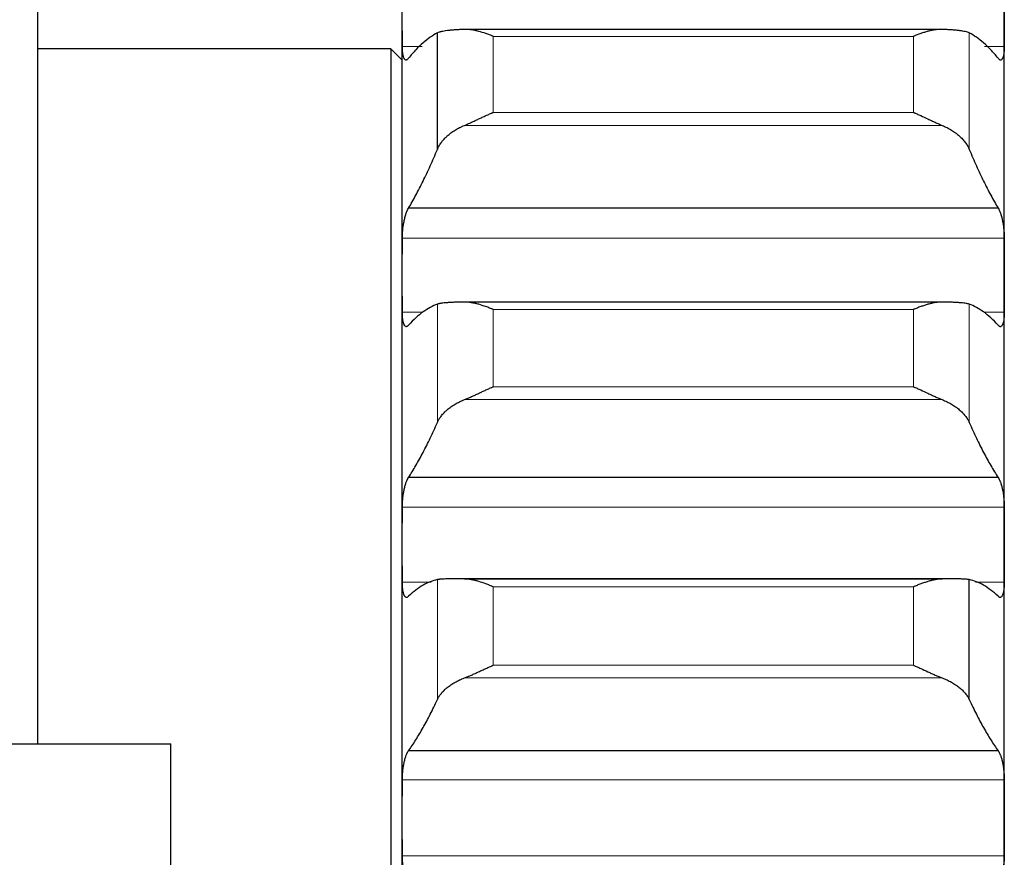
# Model space of a CAD drawing. Header units: inches. Extents: x 0 to 17820, y -10 to 12600.
# Tile 132 of 256: x 6420 to 6505, y 8906 to 8978. Entities that reach past the tile are written whole.
import ezdxf

# ---------------------------------------------------------------- set-up
doc = ezdxf.new("R2010")
doc.units = ezdxf.units.IN
doc.layers.add('1', color=7, linetype='Continuous', true_color=0xffffff)
doc.layers.add('254', color=7, linetype='Continuous', true_color=0xffffff)
doc.styles.add('latin_extended', font='simplex.shx')
doc.dimstyles.get("Standard").update_dxf_attribs({"dimtxt": 0.18, "dimasz": 0.18, "dimexe": 0.18, "dimexo": 0.0625, "dimgap": 0.09, "dimtad": 0, "dimtih": 1, "dimtoh": 1, "dimdec": 4, "dimzin": 0, "dimdsep": 46, "dimtxsty": 'Standard', "dimcen": 0.09, "dimadec": 0, "dimazin": 0, "dimtfac": 1, "dimtdec": 4, "dimtofl": 0, "dimtmove": 0, "dimatfit": 3, "dimfxl": 1, "dimtolj": 1, "dimtzin": 0, "dimarcsym": 0})

# ---------------------------------------------------------------- blocks, each defined once
blk = doc.blocks.new('_U1')
at = {"layer": '254', "color": 3, "linetype": 'Continuous', "lineweight": 13, "transparency": 16777216}
for p, q in [((1291.577, 10505.926), (1291.577, 7002.901)), ((6453.143, 8695.901), (6453.143, 7002.901)), ((1396.577, 7032.901), (6348.143, 7032.901))]:
    blk.add_line(p, q, dxfattribs=at)
at = {"layer": '254', "color": 3, "transparency": 16777216}
for points in [[(1396.577, 7050.401), (1396.577, 7015.401), (1291.577, 7032.901)], [(6348.143, 7015.401), (6348.143, 7050.401), (6453.143, 7032.901)]]:
    blk.add_solid(points, dxfattribs=at)
at = {"layer": 'Defpoints', "color": 0, "transparency": 16777216}
for p in [(1291.577, 10535.926), (6453.143, 8725.901), (6453.143, 7032.901)]:
    blk.add_point(p, dxfattribs=at)
at = {"layer": '254', "color": 2, "lineweight": 13, "transparency": 16777216, "insert": (3697.36, 7190.401), "char_height": 105, "attachment_point": 1, "style": 'latin_extended'}
blk.add_mtext('\\A1;5162', dxfattribs=at)

msp = doc.modelspace()

# ---------------------------------------------------------------- linework, layer by layer
at = {"layer": '1', "color": 2, "linetype": 'Continuous', "lineweight": 25}
for p, q in [((6421.643, 9153.401), (6421.643, 8915.901)), ((6453.143, 8956.354), (6453.143, 8979.241)), ((6505.143, 8956.354), (6505.143, 8979.241)), ((6499.775, 8977.572), (6458.512, 8977.572)), ((6456.17, 8967.213), (6456.17, 8977.261)), ((6452.143, 8975.901), (6421.644, 8975.901)), ((6453.143, 8974.901), (6452.143, 8975.901)), ((6452.143, 8975.901), (6452.143, 8810.886)), ((6504.606, 8962.138), (6453.681, 8962.138)), ((6453.143, 8933.097), (6453.143, 8956.354)), ((6505.143, 8933.097), (6505.143, 8956.354)), ((6499.775, 8954.029), (6458.512, 8954.029)), ((6504.606, 8938.884), (6453.681, 8938.884)), ((6453.143, 8909.509), (6453.143, 8933.097)), ((6505.143, 8909.509), (6505.143, 8933.097)), ((6500.689, 8930.129), (6457.575, 8930.129)), ((6499.775, 8930.121), (6458.512, 8930.121)), ((6502.117, 8919.711), (6502.117, 8930.068)), ((6183.143, 8915.901), (6433.143, 8915.901)), ((6433.143, 8888.901), (6433.143, 8915.901)), ((6504.606, 8915.289), (6453.681, 8915.289)), ((6453.143, 8885.627), (6453.143, 8909.509)), ((6505.143, 8885.627), (6505.143, 8909.509))]:
    msp.add_line(p, q, dxfattribs=at)
at = {"layer": '1', "color": 110, "linetype": 'Continuous', "lineweight": 13}
for p, q in [((6497.288, 8976.967), (6460.999, 8976.967)), ((6460.999, 8970.405), (6460.999, 8976.967)), ((6497.288, 8970.405), (6497.288, 8976.967)), ((6502.117, 8967.213), (6502.117, 8977.261)), ((6454.845, 8976.103), (6453.146, 8976.103)), ((6505.141, 8976.103), (6503.442, 8976.103)), ((6497.288, 8970.405), (6460.999, 8970.405)), ((6499.775, 8969.281), (6458.512, 8969.281)), ((6505.141, 8959.545), (6453.146, 8959.545)), ((6456.17, 8943.636), (6456.17, 8953.847)), ((6502.117, 8943.636), (6502.117, 8953.847)), ((6454.92, 8953.162), (6453.146, 8953.162)), ((6497.288, 8953.386), (6460.999, 8953.386)), ((6460.999, 8946.719), (6460.999, 8953.386)), ((6497.288, 8946.719), (6497.288, 8953.386)), ((6505.141, 8953.162), (6503.37, 8953.162)), ((6497.288, 8946.719), (6460.999, 8946.719)), ((6499.775, 8945.606), (6458.512, 8945.606)), ((6505.141, 8936.337), (6453.146, 8936.337)), ((6455.629, 8929.858), (6453.146, 8929.858)), ((6456.17, 8919.711), (6456.17, 8930.068)), ((6505.141, 8929.858), (6502.656, 8929.858)), ((6497.288, 8929.442), (6460.999, 8929.442)), ((6460.999, 8922.679), (6460.999, 8929.442)), ((6497.288, 8922.679), (6497.288, 8929.442)), ((6497.288, 8922.679), (6460.999, 8922.679)), ((6499.775, 8921.578), (6458.512, 8921.578)), ((6505.141, 8912.792), (6453.146, 8912.792)), ((6505.141, 8906.226), (6453.146, 8906.226))]:
    msp.add_line(p, q, dxfattribs=at)
at = {"layer": '1', "color": 2, "linetype": 'Continuous', "lineweight": 25}
for points in [[(6453.146, 8976.103), (6453.144, 8977.149), (6453.143, 8978.195), (6453.143, 8979.241)], [(6505.143, 8979.241), (6505.143, 8978.195), (6505.143, 8977.149), (6505.141, 8976.103)], [(6456.17, 8977.261), (6455.966, 8977.158), (6455.556, 8976.912), (6454.937, 8976.426), (6454.312, 8975.824), (6453.892, 8975.345), (6453.681, 8975.086)], [(6504.606, 8975.086), (6504.395, 8975.345), (6503.975, 8975.824), (6503.35, 8976.426), (6502.731, 8976.912), (6502.321, 8977.158), (6502.117, 8977.261)], [(6453.681, 8962.138), (6453.892, 8962.493), (6454.312, 8963.237), (6454.937, 8964.455), (6455.556, 8965.774), (6455.966, 8966.722), (6456.17, 8967.213)], [(6502.117, 8967.213), (6502.321, 8966.722), (6502.731, 8965.774), (6503.35, 8964.455), (6503.975, 8963.237), (6504.395, 8962.493), (6504.606, 8962.138)], [(6453.143, 8956.354), (6453.143, 8957.418), (6453.144, 8958.481), (6453.146, 8959.545)], [(6505.141, 8959.545), (6505.143, 8958.481), (6505.143, 8957.418), (6505.143, 8956.354)], [(6453.146, 8953.162), (6453.144, 8954.226), (6453.143, 8955.29), (6453.143, 8956.354)], [(6505.143, 8956.354), (6505.143, 8955.29), (6505.143, 8954.226), (6505.141, 8953.162)], [(6456.17, 8953.847), (6455.966, 8953.775), (6455.556, 8953.591), (6454.937, 8953.198), (6454.312, 8952.688), (6453.892, 8952.27), (6453.681, 8952.041)], [(6504.606, 8952.041), (6504.395, 8952.27), (6503.975, 8952.688), (6503.35, 8953.198), (6502.731, 8953.591), (6502.321, 8953.775), (6502.117, 8953.847)], [(6453.681, 8938.884), (6453.892, 8939.211), (6454.312, 8939.898), (6454.937, 8941.034), (6455.556, 8942.274), (6455.966, 8943.171), (6456.17, 8943.636)], [(6502.117, 8943.636), (6502.321, 8943.171), (6502.731, 8942.274), (6503.35, 8941.034), (6503.975, 8939.898), (6504.395, 8939.211), (6504.606, 8938.884)], [(6453.143, 8933.097), (6453.143, 8934.177), (6453.144, 8935.257), (6453.146, 8936.337)], [(6505.141, 8936.337), (6505.143, 8935.257), (6505.143, 8934.177), (6505.143, 8933.097)], [(6453.146, 8929.858), (6453.144, 8930.938), (6453.143, 8932.018), (6453.143, 8933.097)], [(6505.143, 8933.097), (6505.143, 8932.018), (6505.143, 8930.938), (6505.141, 8929.858)], [(6456.17, 8930.068), (6455.966, 8930.028), (6455.556, 8929.907), (6454.937, 8929.607), (6454.312, 8929.189), (6453.892, 8928.832), (6453.681, 8928.634)], [(6504.606, 8928.634), (6504.395, 8928.832), (6503.975, 8929.189), (6503.35, 8929.607), (6502.731, 8929.907), (6502.321, 8930.028), (6502.117, 8930.068)], [(6453.681, 8915.289), (6453.892, 8915.587), (6454.312, 8916.217), (6454.937, 8917.27), (6455.556, 8918.428), (6455.966, 8919.272), (6456.17, 8919.711)], [(6502.117, 8919.711), (6502.321, 8919.272), (6502.731, 8918.428), (6503.35, 8917.27), (6503.975, 8916.217), (6504.395, 8915.587), (6504.606, 8915.289)], [(6453.143, 8909.509), (6453.143, 8910.604), (6453.144, 8911.698), (6453.146, 8912.792)], [(6505.141, 8912.792), (6505.143, 8911.698), (6505.143, 8910.604), (6505.143, 8909.509)], [(6453.146, 8906.226), (6453.144, 8907.321), (6453.143, 8908.415), (6453.143, 8909.509)], [(6505.143, 8909.509), (6505.143, 8908.415), (6505.143, 8907.321), (6505.141, 8906.226)]]:
    msp.add_open_spline(points, degree=3, dxfattribs=at)
for points, knots in [([(6458.512, 8977.57), (6458.366, 8977.565), (6458.226, 8977.558), (6457.957, 8977.544), (6457.7, 8977.529), (6457.463, 8977.51), (6457.323, 8977.497), (6457.295, 8977.494), (6457.24, 8977.489), (6457.213, 8977.486), (6457.133, 8977.477), (6457.081, 8977.471), (6456.931, 8977.452), (6456.839, 8977.439), (6456.667, 8977.409), (6456.588, 8977.394), (6456.48, 8977.368), (6456.445, 8977.36), (6456.397, 8977.346), (6456.381, 8977.342), (6456.35, 8977.332), (6456.335, 8977.327), (6456.263, 8977.303), (6456.212, 8977.283), (6456.17, 8977.261)], [0, 0, 0, 0, 0.125, 0.125, 0.25, 0.375, 0.375, 0.40625, 0.40625, 0.4375, 0.4375, 0.5, 0.5, 0.625, 0.625, 0.75, 0.75, 0.8125, 0.8125, 0.84375, 0.84375, 0.875, 0.875, 1, 1, 1, 1]), ([(6460.999, 8976.967), (6460.996, 8976.968), (6460.993, 8976.97), (6460.986, 8976.972), (6460.983, 8976.974), (6460.973, 8976.978), (6460.953, 8976.986), (6460.907, 8977.005), (6460.814, 8977.042), (6460.629, 8977.114), (6460.472, 8977.172), (6460.158, 8977.282), (6459.95, 8977.348), (6459.639, 8977.431), (6459.535, 8977.456), (6459.38, 8977.488), (6459.328, 8977.499), (6459.224, 8977.517), (6459.172, 8977.526), (6459.018, 8977.548), (6458.915, 8977.559), (6458.712, 8977.572), (6458.612, 8977.574), (6458.512, 8977.57)], [0, 0, 0, 0, 0.003906, 0.003906, 0.007813, 0.007813, 0.015625, 0.03125, 0.0625, 0.125, 0.25, 0.25, 0.5, 0.5, 0.625, 0.625, 0.6875, 0.6875, 0.75, 0.75, 0.875, 0.875, 1, 1, 1, 1]), ([(6499.775, 8977.57), (6499.675, 8977.574), (6499.575, 8977.572), (6499.374, 8977.559), (6499.273, 8977.549), (6499.069, 8977.519), (6498.966, 8977.501), (6498.76, 8977.457), (6498.655, 8977.432), (6498.446, 8977.377), (6498.341, 8977.346), (6498.131, 8977.281), (6498.026, 8977.246), (6497.816, 8977.172), (6497.71, 8977.134), (6497.552, 8977.073), (6497.473, 8977.042), (6497.38, 8977.005), (6497.334, 8976.986), (6497.314, 8976.978), (6497.301, 8976.972), (6497.294, 8976.97), (6497.288, 8976.967)], [0, 0, 0, 0, 0.125, 0.125, 0.25, 0.25, 0.375, 0.375, 0.5, 0.5, 0.625, 0.625, 0.75, 0.75, 0.875, 0.875, 0.9375, 0.96875, 0.984375, 0.992187, 0.992187, 1, 1, 1, 1]), ([(6502.117, 8977.261), (6502.075, 8977.283), (6502.025, 8977.303), (6501.91, 8977.341), (6501.781, 8977.377), (6501.623, 8977.409), (6501.494, 8977.431), (6501.449, 8977.438), (6501.379, 8977.448), (6501.355, 8977.452), (6501.306, 8977.458), (6501.282, 8977.461), (6501.157, 8977.477), (6500.945, 8977.5), (6500.71, 8977.519), (6500.463, 8977.536), (6500.334, 8977.544), (6500.164, 8977.553), (6500.13, 8977.555), (6500.06, 8977.558), (6499.956, 8977.563), (6499.848, 8977.567), (6499.775, 8977.57)], [0, 0, 0, 0, 0.125, 0.125, 0.25, 0.375, 0.375, 0.4375, 0.4375, 0.46875, 0.46875, 0.5, 0.5, 0.625, 0.75, 0.75, 0.875, 0.875, 0.90625, 0.90625, 0.9375, 1, 1, 1, 1]), ([(6453.681, 8975.086), (6453.646, 8975.035), (6453.612, 8974.995), (6453.562, 8974.953), (6453.545, 8974.942), (6453.521, 8974.931), (6453.513, 8974.927), (6453.496, 8974.922), (6453.488, 8974.921), (6453.448, 8974.916), (6453.418, 8974.925), (6453.374, 8974.957), (6453.36, 8974.971), (6453.34, 8974.996), (6453.333, 8975.006), (6453.32, 8975.026), (6453.313, 8975.036), (6453.282, 8975.094), (6453.26, 8975.151), (6453.235, 8975.237), (6453.23, 8975.255), (6453.221, 8975.293), (6453.217, 8975.312), (6453.204, 8975.373), (6453.196, 8975.415), (6453.175, 8975.55), (6453.165, 8975.648), (6453.155, 8975.784), (6453.154, 8975.812), (6453.151, 8975.868), (6453.15, 8975.896), (6453.147, 8975.983), (6453.146, 8976.042), (6453.146, 8976.103)], [0, 0, 0, 0, 0.125, 0.125, 0.1875, 0.1875, 0.21875, 0.21875, 0.25, 0.25, 0.375, 0.375, 0.4375, 0.4375, 0.46875, 0.46875, 0.5, 0.5, 0.625, 0.625, 0.65625, 0.65625, 0.6875, 0.6875, 0.75, 0.75, 0.875, 0.875, 0.90625, 0.90625, 0.9375, 0.9375, 1, 1, 1, 1]), ([(6505.141, 8976.103), (6505.141, 8976.042), (6505.139, 8975.924), (6505.131, 8975.758), (6505.122, 8975.654), (6505.114, 8975.579), (6505.111, 8975.555), (6505.105, 8975.507), (6505.101, 8975.484), (6505.084, 8975.371), (6505.067, 8975.291), (6505.042, 8975.205), (6505.037, 8975.188), (6505.029, 8975.164), (6505.027, 8975.156), (6505.021, 8975.141), (6505.007, 8975.104), (6504.98, 8975.045), (6504.955, 8975.006), (6504.928, 8974.972), (6504.913, 8974.958), (6504.87, 8974.925), (6504.839, 8974.917), (6504.791, 8974.922), (6504.775, 8974.926), (6504.75, 8974.938), (6504.742, 8974.943), (6504.725, 8974.954), (6504.717, 8974.96), (6504.675, 8974.995), (6504.64, 8975.035), (6504.606, 8975.086)], [0, 0, 0, 0, 0.0625, 0.125, 0.1875, 0.1875, 0.21875, 0.21875, 0.25, 0.25, 0.375, 0.375, 0.40625, 0.40625, 0.421875, 0.421875, 0.4375, 0.5, 0.5625, 0.5625, 0.625, 0.625, 0.75, 0.75, 0.8125, 0.8125, 0.84375, 0.84375, 0.875, 0.875, 1, 1, 1, 1]), ([(6458.512, 8969.281), (6458.612, 8969.322), (6458.712, 8969.365), (6458.913, 8969.454), (6459.014, 8969.5), (6459.218, 8969.595), (6459.321, 8969.643), (6459.527, 8969.74), (6459.632, 8969.789), (6459.841, 8969.888), (6459.946, 8969.937), (6460.156, 8970.034), (6460.261, 8970.083), (6460.471, 8970.178), (6460.576, 8970.225), (6460.735, 8970.293), (6460.814, 8970.328), (6460.907, 8970.367), (6460.953, 8970.386), (6460.973, 8970.394), (6460.986, 8970.4), (6460.993, 8970.402), (6460.999, 8970.405)], [0, 0, 0, 0, 0.125, 0.125, 0.25, 0.25, 0.375, 0.375, 0.5, 0.5, 0.625, 0.625, 0.75, 0.75, 0.875, 0.875, 0.9375, 0.96875, 0.984375, 0.992188, 0.992188, 1, 1, 1, 1]), ([(6497.288, 8970.405), (6497.291, 8970.404), (6497.294, 8970.402), (6497.301, 8970.4), (6497.304, 8970.398), (6497.314, 8970.394), (6497.334, 8970.386), (6497.38, 8970.367), (6497.473, 8970.327), (6497.552, 8970.293), (6497.71, 8970.225), (6497.815, 8970.178), (6498.129, 8970.036), (6498.337, 8969.939), (6498.648, 8969.793), (6498.752, 8969.744), (6498.907, 8969.671), (6498.959, 8969.646), (6499.063, 8969.598), (6499.114, 8969.574), (6499.269, 8969.502), (6499.372, 8969.455), (6499.575, 8969.365), (6499.675, 8969.322), (6499.775, 8969.281)], [0, 0, 0, 0, 0.003906, 0.003906, 0.007812, 0.007812, 0.015625, 0.03125, 0.0625, 0.125, 0.125, 0.25, 0.25, 0.5, 0.5, 0.625, 0.625, 0.6875, 0.6875, 0.75, 0.75, 0.875, 0.875, 1, 1, 1, 1]), ([(6456.17, 8967.213), (6456.212, 8967.315), (6456.262, 8967.416), (6456.377, 8967.616), (6456.506, 8967.813), (6456.664, 8968.004), (6456.793, 8968.145), (6456.838, 8968.191), (6456.908, 8968.26), (6456.932, 8968.283), (6456.981, 8968.329), (6457.005, 8968.351), (6457.13, 8968.463), (6457.341, 8968.635), (6457.577, 8968.794), (6457.824, 8968.946), (6457.953, 8969.019), (6458.123, 8969.105), (6458.157, 8969.122), (6458.227, 8969.155), (6458.331, 8969.204), (6458.439, 8969.251), (6458.512, 8969.281)], [0, 0, 0, 0, 0.125, 0.125, 0.25, 0.375, 0.375, 0.4375, 0.4375, 0.46875, 0.46875, 0.5, 0.5, 0.625, 0.75, 0.75, 0.875, 0.875, 0.90625, 0.90625, 0.9375, 1, 1, 1, 1]), ([(6499.775, 8969.281), (6499.921, 8969.221), (6500.061, 8969.157), (6500.33, 8969.021), (6500.587, 8968.877), (6500.823, 8968.718), (6500.964, 8968.613), (6500.992, 8968.592), (6501.047, 8968.55), (6501.074, 8968.528), (6501.154, 8968.463), (6501.206, 8968.419), (6501.356, 8968.285), (6501.448, 8968.194), (6501.62, 8968.007), (6501.699, 8967.912), (6501.807, 8967.766), (6501.841, 8967.717), (6501.89, 8967.643), (6501.906, 8967.618), (6501.937, 8967.568), (6501.952, 8967.543), (6502.024, 8967.417), (6502.075, 8967.315), (6502.117, 8967.213)], [0, 0, 0, 0, 0.125, 0.125, 0.25, 0.375, 0.375, 0.40625, 0.40625, 0.4375, 0.4375, 0.5, 0.5, 0.625, 0.625, 0.75, 0.75, 0.8125, 0.8125, 0.84375, 0.84375, 0.875, 0.875, 1, 1, 1, 1]), ([(6453.146, 8959.545), (6453.146, 8959.607), (6453.148, 8959.733), (6453.156, 8959.925), (6453.165, 8960.056), (6453.173, 8960.155), (6453.176, 8960.188), (6453.182, 8960.254), (6453.185, 8960.287), (6453.203, 8960.452), (6453.22, 8960.582), (6453.244, 8960.742), (6453.25, 8960.774), (6453.258, 8960.822), (6453.26, 8960.838), (6453.266, 8960.869), (6453.28, 8960.947), (6453.306, 8961.084), (6453.332, 8961.2), (6453.359, 8961.313), (6453.373, 8961.369), (6453.417, 8961.53), (6453.448, 8961.628), (6453.495, 8961.762), (6453.512, 8961.804), (6453.536, 8961.865), (6453.545, 8961.885), (6453.562, 8961.923), (6453.57, 8961.941), (6453.612, 8962.029), (6453.646, 8962.089), (6453.681, 8962.138)], [0, 0, 0, 0, 0.0625, 0.125, 0.1875, 0.1875, 0.21875, 0.21875, 0.25, 0.25, 0.375, 0.375, 0.40625, 0.40625, 0.421875, 0.421875, 0.4375, 0.5, 0.5625, 0.5625, 0.625, 0.625, 0.75, 0.75, 0.8125, 0.8125, 0.84375, 0.84375, 0.875, 0.875, 1, 1, 1, 1]), ([(6504.606, 8962.138), (6504.64, 8962.089), (6504.675, 8962.029), (6504.725, 8961.925), (6504.741, 8961.887), (6504.766, 8961.827), (6504.774, 8961.806), (6504.791, 8961.763), (6504.799, 8961.741), (6504.839, 8961.628), (6504.869, 8961.53), (6504.913, 8961.371), (6504.927, 8961.317), (6504.947, 8961.231), (6504.954, 8961.202), (6504.967, 8961.144), (6504.973, 8961.114), (6505.005, 8960.965), (6505.027, 8960.842), (6505.052, 8960.682), (6505.057, 8960.65), (6505.066, 8960.585), (6505.07, 8960.552), (6505.083, 8960.453), (6505.091, 8960.388), (6505.112, 8960.191), (6505.122, 8960.06), (6505.131, 8959.896), (6505.133, 8959.863), (6505.136, 8959.799), (6505.137, 8959.766), (6505.14, 8959.67), (6505.141, 8959.607), (6505.141, 8959.545)], [0, 0, 0, 0, 0.125, 0.125, 0.1875, 0.1875, 0.21875, 0.21875, 0.25, 0.25, 0.375, 0.375, 0.4375, 0.4375, 0.46875, 0.46875, 0.5, 0.5, 0.625, 0.625, 0.65625, 0.65625, 0.6875, 0.6875, 0.75, 0.75, 0.875, 0.875, 0.90625, 0.90625, 0.9375, 0.9375, 1, 1, 1, 1]), ([(6458.512, 8954.028), (6458.366, 8954.026), (6458.226, 8954.024), (6457.957, 8954.018), (6457.7, 8954.011), (6457.463, 8954.002), (6457.323, 8953.995), (6457.295, 8953.994), (6457.24, 8953.991), (6457.213, 8953.989), (6457.133, 8953.985), (6457.081, 8953.981), (6456.931, 8953.971), (6456.839, 8953.963), (6456.667, 8953.945), (6456.588, 8953.935), (6456.48, 8953.919), (6456.445, 8953.913), (6456.397, 8953.905), (6456.381, 8953.902), (6456.35, 8953.895), (6456.335, 8953.892), (6456.263, 8953.876), (6456.212, 8953.862), (6456.17, 8953.847)], [0, 0, 0, 0, 0.125, 0.125, 0.25, 0.375, 0.375, 0.40625, 0.40625, 0.4375, 0.4375, 0.5, 0.5, 0.625, 0.625, 0.75, 0.75, 0.8125, 0.8125, 0.84375, 0.84375, 0.875, 0.875, 1, 1, 1, 1]), ([(6460.999, 8953.386), (6460.996, 8953.388), (6460.993, 8953.389), (6460.986, 8953.392), (6460.983, 8953.393), (6460.973, 8953.397), (6460.953, 8953.406), (6460.907, 8953.425), (6460.814, 8953.463), (6460.735, 8953.494), (6460.577, 8953.556), (6460.472, 8953.596), (6460.158, 8953.71), (6459.95, 8953.778), (6459.639, 8953.866), (6459.535, 8953.893), (6459.38, 8953.928), (6459.328, 8953.939), (6459.224, 8953.96), (6459.172, 8953.969), (6459.018, 8953.995), (6458.915, 8954.008), (6458.712, 8954.026), (6458.612, 8954.03), (6458.512, 8954.028)], [0, 0, 0, 0, 0.003906, 0.003906, 0.007812, 0.007812, 0.015625, 0.03125, 0.0625, 0.125, 0.125, 0.25, 0.25, 0.5, 0.5, 0.625, 0.625, 0.6875, 0.6875, 0.75, 0.75, 0.875, 0.875, 1, 1, 1, 1]), ([(6499.775, 8954.028), (6499.675, 8954.03), (6499.575, 8954.026), (6499.374, 8954.008), (6499.273, 8953.995), (6499.069, 8953.962), (6498.966, 8953.942), (6498.76, 8953.895), (6498.655, 8953.868), (6498.446, 8953.809), (6498.341, 8953.777), (6498.131, 8953.709), (6498.026, 8953.672), (6497.816, 8953.596), (6497.71, 8953.557), (6497.552, 8953.494), (6497.473, 8953.463), (6497.38, 8953.425), (6497.334, 8953.406), (6497.314, 8953.397), (6497.301, 8953.392), (6497.294, 8953.389), (6497.288, 8953.386)], [0, 0, 0, 0, 0.125, 0.125, 0.25, 0.25, 0.375, 0.375, 0.5, 0.5, 0.625, 0.625, 0.75, 0.75, 0.875, 0.875, 0.9375, 0.96875, 0.984375, 0.992187, 0.992187, 1, 1, 1, 1]), ([(6502.117, 8953.847), (6502.075, 8953.862), (6502.025, 8953.876), (6501.91, 8953.902), (6501.781, 8953.925), (6501.623, 8953.945), (6501.494, 8953.958), (6501.449, 8953.962), (6501.379, 8953.968), (6501.355, 8953.97), (6501.306, 8953.974), (6501.282, 8953.976), (6501.157, 8953.985), (6500.945, 8953.997), (6500.71, 8954.007), (6500.463, 8954.015), (6500.334, 8954.018), (6500.164, 8954.022), (6500.13, 8954.023), (6500.06, 8954.024), (6499.956, 8954.026), (6499.848, 8954.027), (6499.775, 8954.028)], [0, 0, 0, 0, 0.125, 0.125, 0.25, 0.375, 0.375, 0.4375, 0.4375, 0.46875, 0.46875, 0.5, 0.5, 0.625, 0.75, 0.75, 0.875, 0.875, 0.90625, 0.90625, 0.9375, 1, 1, 1, 1]), ([(6453.681, 8952.041), (6453.646, 8951.994), (6453.612, 8951.96), (6453.562, 8951.925), (6453.545, 8951.917), (6453.521, 8951.909), (6453.513, 8951.907), (6453.496, 8951.905), (6453.488, 8951.904), (6453.448, 8951.906), (6453.418, 8951.921), (6453.374, 8951.96), (6453.36, 8951.976), (6453.34, 8952.005), (6453.333, 8952.016), (6453.32, 8952.038), (6453.313, 8952.05), (6453.282, 8952.114), (6453.26, 8952.176), (6453.235, 8952.267), (6453.23, 8952.286), (6453.221, 8952.326), (6453.217, 8952.347), (6453.204, 8952.41), (6453.196, 8952.455), (6453.175, 8952.595), (6453.165, 8952.697), (6453.155, 8952.836), (6453.154, 8952.865), (6453.151, 8952.922), (6453.15, 8952.951), (6453.147, 8953.04), (6453.146, 8953.1), (6453.146, 8953.162)], [0, 0, 0, 0, 0.125, 0.125, 0.1875, 0.1875, 0.21875, 0.21875, 0.25, 0.25, 0.375, 0.375, 0.4375, 0.4375, 0.46875, 0.46875, 0.5, 0.5, 0.625, 0.625, 0.65625, 0.65625, 0.6875, 0.6875, 0.75, 0.75, 0.875, 0.875, 0.90625, 0.90625, 0.9375, 0.9375, 1, 1, 1, 1]), ([(6505.141, 8953.162), (6505.141, 8953.1), (6505.139, 8952.98), (6505.131, 8952.809), (6505.122, 8952.703), (6505.114, 8952.625), (6505.111, 8952.6), (6505.105, 8952.55), (6505.101, 8952.526), (6505.084, 8952.409), (6505.067, 8952.325), (6505.042, 8952.233), (6505.037, 8952.215), (6505.029, 8952.189), (6505.027, 8952.181), (6505.021, 8952.164), (6505.007, 8952.124), (6504.98, 8952.061), (6504.955, 8952.016), (6504.928, 8951.977), (6504.913, 8951.961), (6504.87, 8951.921), (6504.839, 8951.907), (6504.791, 8951.904), (6504.775, 8951.906), (6504.75, 8951.914), (6504.742, 8951.917), (6504.725, 8951.926), (6504.717, 8951.931), (6504.675, 8951.959), (6504.64, 8951.994), (6504.606, 8952.041)], [0, 0, 0, 0, 0.0625, 0.125, 0.1875, 0.1875, 0.21875, 0.21875, 0.25, 0.25, 0.375, 0.375, 0.40625, 0.40625, 0.421875, 0.421875, 0.4375, 0.5, 0.5625, 0.5625, 0.625, 0.625, 0.75, 0.75, 0.8125, 0.8125, 0.84375, 0.84375, 0.875, 0.875, 1, 1, 1, 1]), ([(6458.512, 8945.606), (6458.612, 8945.645), (6458.712, 8945.686), (6458.913, 8945.773), (6459.014, 8945.818), (6459.218, 8945.91), (6459.321, 8945.957), (6459.527, 8946.053), (6459.632, 8946.101), (6459.841, 8946.199), (6459.946, 8946.248), (6460.156, 8946.345), (6460.261, 8946.394), (6460.471, 8946.489), (6460.576, 8946.536), (6460.735, 8946.606), (6460.814, 8946.64), (6460.907, 8946.68), (6460.953, 8946.699), (6460.973, 8946.708), (6460.986, 8946.713), (6460.993, 8946.716), (6460.999, 8946.719)], [0, 0, 0, 0, 0.125, 0.125, 0.25, 0.25, 0.375, 0.375, 0.5, 0.5, 0.625, 0.625, 0.75, 0.75, 0.875, 0.875, 0.9375, 0.96875, 0.984375, 0.992187, 0.992187, 1, 1, 1, 1]), ([(6497.288, 8946.719), (6497.291, 8946.717), (6497.294, 8946.716), (6497.301, 8946.713), (6497.304, 8946.712), (6497.314, 8946.708), (6497.334, 8946.699), (6497.38, 8946.68), (6497.473, 8946.64), (6497.552, 8946.606), (6497.71, 8946.536), (6497.815, 8946.489), (6498.129, 8946.347), (6498.337, 8946.25), (6498.648, 8946.105), (6498.752, 8946.056), (6498.907, 8945.984), (6498.959, 8945.96), (6499.063, 8945.913), (6499.114, 8945.889), (6499.269, 8945.819), (6499.372, 8945.774), (6499.575, 8945.686), (6499.675, 8945.645), (6499.775, 8945.606)], [0, 0, 0, 0, 0.003906, 0.003906, 0.007813, 0.007813, 0.015625, 0.03125, 0.0625, 0.125, 0.125, 0.25, 0.25, 0.5, 0.5, 0.625, 0.625, 0.6875, 0.6875, 0.75, 0.75, 0.875, 0.875, 1, 1, 1, 1]), ([(6456.17, 8943.636), (6456.212, 8943.734), (6456.262, 8943.83), (6456.377, 8944.019), (6456.506, 8944.206), (6456.664, 8944.388), (6456.793, 8944.522), (6456.838, 8944.566), (6456.908, 8944.632), (6456.932, 8944.654), (6456.981, 8944.697), (6457.005, 8944.719), (6457.13, 8944.825), (6457.341, 8944.989), (6457.577, 8945.141), (6457.824, 8945.286), (6457.953, 8945.355), (6458.123, 8945.437), (6458.157, 8945.454), (6458.227, 8945.485), (6458.331, 8945.532), (6458.439, 8945.577), (6458.512, 8945.606)], [0, 0, 0, 0, 0.125, 0.125, 0.25, 0.375, 0.375, 0.4375, 0.4375, 0.46875, 0.46875, 0.5, 0.5, 0.625, 0.75, 0.75, 0.875, 0.875, 0.90625, 0.90625, 0.9375, 1, 1, 1, 1]), ([(6499.775, 8945.606), (6499.921, 8945.548), (6500.061, 8945.487), (6500.33, 8945.357), (6500.587, 8945.22), (6500.823, 8945.068), (6500.964, 8944.968), (6500.992, 8944.948), (6501.047, 8944.908), (6501.074, 8944.887), (6501.154, 8944.825), (6501.206, 8944.783), (6501.356, 8944.656), (6501.448, 8944.569), (6501.62, 8944.391), (6501.699, 8944.301), (6501.807, 8944.162), (6501.841, 8944.116), (6501.89, 8944.045), (6501.906, 8944.021), (6501.937, 8943.974), (6501.952, 8943.95), (6502.024, 8943.83), (6502.075, 8943.734), (6502.117, 8943.636)], [0, 0, 0, 0, 0.125, 0.125, 0.25, 0.375, 0.375, 0.40625, 0.40625, 0.4375, 0.4375, 0.5, 0.5, 0.625, 0.625, 0.75, 0.75, 0.8125, 0.8125, 0.84375, 0.84375, 0.875, 0.875, 1, 1, 1, 1]), ([(6453.146, 8936.337), (6453.146, 8936.4), (6453.148, 8936.527), (6453.156, 8936.721), (6453.165, 8936.853), (6453.173, 8936.952), (6453.176, 8936.985), (6453.182, 8937.052), (6453.185, 8937.085), (6453.203, 8937.249), (6453.22, 8937.378), (6453.244, 8937.537), (6453.25, 8937.568), (6453.258, 8937.616), (6453.26, 8937.631), (6453.266, 8937.662), (6453.28, 8937.74), (6453.306, 8937.874), (6453.332, 8937.988), (6453.359, 8938.099), (6453.373, 8938.152), (6453.417, 8938.309), (6453.448, 8938.404), (6453.495, 8938.532), (6453.512, 8938.573), (6453.536, 8938.63), (6453.545, 8938.649), (6453.562, 8938.685), (6453.57, 8938.702), (6453.612, 8938.785), (6453.646, 8938.84), (6453.681, 8938.884)], [0, 0, 0, 0, 0.0625, 0.125, 0.1875, 0.1875, 0.21875, 0.21875, 0.25, 0.25, 0.375, 0.375, 0.40625, 0.40625, 0.421875, 0.421875, 0.4375, 0.5, 0.5625, 0.5625, 0.625, 0.625, 0.75, 0.75, 0.8125, 0.8125, 0.84375, 0.84375, 0.875, 0.875, 1, 1, 1, 1]), ([(6504.606, 8938.884), (6504.64, 8938.84), (6504.675, 8938.785), (6504.725, 8938.686), (6504.741, 8938.651), (6504.766, 8938.594), (6504.774, 8938.574), (6504.791, 8938.533), (6504.799, 8938.512), (6504.839, 8938.404), (6504.869, 8938.309), (6504.913, 8938.155), (6504.927, 8938.102), (6504.947, 8938.018), (6504.954, 8937.99), (6504.967, 8937.932), (6504.973, 8937.903), (6505.005, 8937.757), (6505.027, 8937.635), (6505.052, 8937.477), (6505.057, 8937.445), (6505.066, 8937.381), (6505.07, 8937.348), (6505.083, 8937.25), (6505.091, 8937.185), (6505.112, 8936.988), (6505.122, 8936.857), (6505.131, 8936.692), (6505.133, 8936.659), (6505.136, 8936.594), (6505.137, 8936.561), (6505.14, 8936.464), (6505.141, 8936.4), (6505.141, 8936.337)], [0, 0, 0, 0, 0.125, 0.125, 0.1875, 0.1875, 0.21875, 0.21875, 0.25, 0.25, 0.375, 0.375, 0.4375, 0.4375, 0.46875, 0.46875, 0.5, 0.5, 0.625, 0.625, 0.65625, 0.65625, 0.6875, 0.6875, 0.75, 0.75, 0.875, 0.875, 0.90625, 0.90625, 0.9375, 0.9375, 1, 1, 1, 1]), ([(6453.681, 8928.634), (6453.646, 8928.592), (6453.612, 8928.562), (6453.562, 8928.536), (6453.545, 8928.53), (6453.521, 8928.525), (6453.513, 8928.525), (6453.496, 8928.525), (6453.488, 8928.526), (6453.448, 8928.535), (6453.418, 8928.554), (6453.374, 8928.601), (6453.36, 8928.619), (6453.34, 8928.652), (6453.333, 8928.664), (6453.32, 8928.689), (6453.313, 8928.702), (6453.282, 8928.771), (6453.26, 8928.838), (6453.235, 8928.935), (6453.23, 8928.955), (6453.221, 8928.997), (6453.217, 8929.018), (6453.204, 8929.085), (6453.196, 8929.131), (6453.175, 8929.277), (6453.165, 8929.382), (6453.155, 8929.525), (6453.154, 8929.554), (6453.151, 8929.613), (6453.15, 8929.643), (6453.147, 8929.733), (6453.146, 8929.795), (6453.146, 8929.858)], [0, 0, 0, 0, 0.125, 0.125, 0.1875, 0.1875, 0.21875, 0.21875, 0.25, 0.25, 0.375, 0.375, 0.4375, 0.4375, 0.46875, 0.46875, 0.5, 0.5, 0.625, 0.625, 0.65625, 0.65625, 0.6875, 0.6875, 0.75, 0.75, 0.875, 0.875, 0.90625, 0.90625, 0.9375, 0.9375, 1, 1, 1, 1]), ([(6458.512, 8930.121), (6458.366, 8930.123), (6458.226, 8930.124), (6457.957, 8930.127), (6457.7, 8930.128), (6457.463, 8930.129), (6457.323, 8930.128), (6457.295, 8930.128), (6457.24, 8930.128), (6457.213, 8930.128), (6457.133, 8930.127), (6457.081, 8930.126), (6456.931, 8930.124), (6456.839, 8930.121), (6456.667, 8930.115), (6456.588, 8930.112), (6456.48, 8930.105), (6456.445, 8930.102), (6456.397, 8930.098), (6456.381, 8930.096), (6456.35, 8930.093), (6456.335, 8930.092), (6456.263, 8930.084), (6456.212, 8930.076), (6456.17, 8930.068)], [0, 0, 0, 0, 0.125, 0.125, 0.25, 0.375, 0.375, 0.40625, 0.40625, 0.4375, 0.4375, 0.5, 0.5, 0.625, 0.625, 0.75, 0.75, 0.8125, 0.8125, 0.84375, 0.84375, 0.875, 0.875, 1, 1, 1, 1]), ([(6460.999, 8929.442), (6460.996, 8929.443), (6460.993, 8929.444), (6460.986, 8929.447), (6460.983, 8929.448), (6460.973, 8929.453), (6460.953, 8929.461), (6460.907, 8929.481), (6460.814, 8929.519), (6460.735, 8929.551), (6460.577, 8929.615), (6460.472, 8929.656), (6460.158, 8929.773), (6459.95, 8929.844), (6459.639, 8929.936), (6459.535, 8929.964), (6459.38, 8930.003), (6459.328, 8930.015), (6459.224, 8930.037), (6459.172, 8930.048), (6459.018, 8930.076), (6458.915, 8930.092), (6458.712, 8930.114), (6458.612, 8930.12), (6458.512, 8930.121)], [0, 0, 0, 0, 0.003906, 0.003906, 0.007812, 0.007812, 0.015625, 0.03125, 0.0625, 0.125, 0.125, 0.25, 0.25, 0.5, 0.5, 0.625, 0.625, 0.6875, 0.6875, 0.75, 0.75, 0.875, 0.875, 1, 1, 1, 1]), ([(6499.775, 8930.121), (6499.675, 8930.12), (6499.575, 8930.114), (6499.374, 8930.092), (6499.273, 8930.077), (6499.069, 8930.04), (6498.966, 8930.017), (6498.76, 8929.967), (6498.655, 8929.938), (6498.446, 8929.876), (6498.341, 8929.843), (6498.131, 8929.772), (6498.026, 8929.734), (6497.816, 8929.656), (6497.71, 8929.615), (6497.552, 8929.551), (6497.473, 8929.519), (6497.38, 8929.481), (6497.334, 8929.461), (6497.314, 8929.453), (6497.301, 8929.447), (6497.294, 8929.444), (6497.288, 8929.442)], [0, 0, 0, 0, 0.125, 0.125, 0.25, 0.25, 0.375, 0.375, 0.5, 0.5, 0.625, 0.625, 0.75, 0.75, 0.875, 0.875, 0.9375, 0.96875, 0.984375, 0.992188, 0.992188, 1, 1, 1, 1]), ([(6502.117, 8930.068), (6502.075, 8930.076), (6502.025, 8930.084), (6501.91, 8930.097), (6501.781, 8930.108), (6501.623, 8930.115), (6501.494, 8930.12), (6501.449, 8930.121), (6501.379, 8930.123), (6501.355, 8930.123), (6501.306, 8930.124), (6501.282, 8930.125), (6501.157, 8930.127), (6500.945, 8930.129), (6500.71, 8930.129), (6500.463, 8930.128), (6500.334, 8930.127), (6500.164, 8930.125), (6500.13, 8930.125), (6500.06, 8930.124), (6499.956, 8930.123), (6499.848, 8930.122), (6499.775, 8930.121)], [0, 0, 0, 0, 0.125, 0.125, 0.25, 0.375, 0.375, 0.4375, 0.4375, 0.46875, 0.46875, 0.5, 0.5, 0.625, 0.75, 0.75, 0.875, 0.875, 0.90625, 0.90625, 0.9375, 1, 1, 1, 1]), ([(6505.141, 8929.858), (6505.141, 8929.795), (6505.139, 8929.672), (6505.131, 8929.498), (6505.122, 8929.388), (6505.114, 8929.308), (6505.111, 8929.282), (6505.105, 8929.23), (6505.101, 8929.205), (6505.084, 8929.083), (6505.067, 8928.996), (6505.042, 8928.898), (6505.037, 8928.879), (6505.029, 8928.852), (6505.027, 8928.843), (6505.021, 8928.825), (6505.007, 8928.782), (6504.98, 8928.714), (6504.955, 8928.664), (6504.928, 8928.621), (6504.913, 8928.602), (6504.87, 8928.554), (6504.839, 8928.535), (6504.791, 8928.524), (6504.775, 8928.524), (6504.75, 8928.528), (6504.742, 8928.53), (6504.725, 8928.536), (6504.717, 8928.54), (6504.675, 8928.562), (6504.64, 8928.592), (6504.606, 8928.634)], [0, 0, 0, 0, 0.0625, 0.125, 0.1875, 0.1875, 0.21875, 0.21875, 0.25, 0.25, 0.375, 0.375, 0.40625, 0.40625, 0.421875, 0.421875, 0.4375, 0.5, 0.5625, 0.5625, 0.625, 0.625, 0.75, 0.75, 0.8125, 0.8125, 0.84375, 0.84375, 0.875, 0.875, 1, 1, 1, 1]), ([(6458.512, 8921.578), (6458.612, 8921.615), (6458.712, 8921.655), (6458.913, 8921.739), (6459.014, 8921.782), (6459.218, 8921.872), (6459.321, 8921.919), (6459.527, 8922.013), (6459.632, 8922.061), (6459.841, 8922.158), (6459.946, 8922.206), (6460.156, 8922.303), (6460.261, 8922.351), (6460.471, 8922.447), (6460.576, 8922.494), (6460.735, 8922.564), (6460.814, 8922.599), (6460.907, 8922.639), (6460.953, 8922.659), (6460.973, 8922.668), (6460.986, 8922.673), (6460.993, 8922.676), (6460.999, 8922.679)], [0, 0, 0, 0, 0.125, 0.125, 0.25, 0.25, 0.375, 0.375, 0.5, 0.5, 0.625, 0.625, 0.75, 0.75, 0.875, 0.875, 0.9375, 0.96875, 0.984375, 0.992188, 0.992188, 1, 1, 1, 1]), ([(6497.288, 8922.679), (6497.291, 8922.677), (6497.294, 8922.676), (6497.301, 8922.673), (6497.304, 8922.672), (6497.314, 8922.668), (6497.334, 8922.659), (6497.38, 8922.639), (6497.473, 8922.599), (6497.552, 8922.564), (6497.71, 8922.494), (6497.815, 8922.447), (6498.129, 8922.304), (6498.337, 8922.208), (6498.648, 8922.064), (6498.752, 8922.016), (6498.907, 8921.946), (6498.959, 8921.922), (6499.063, 8921.875), (6499.114, 8921.852), (6499.269, 8921.784), (6499.372, 8921.74), (6499.575, 8921.656), (6499.675, 8921.615), (6499.775, 8921.578)], [0, 0, 0, 0, 0.003906, 0.003906, 0.007812, 0.007812, 0.015625, 0.03125, 0.0625, 0.125, 0.125, 0.25, 0.25, 0.5, 0.5, 0.625, 0.625, 0.6875, 0.6875, 0.75, 0.75, 0.875, 0.875, 1, 1, 1, 1]), ([(6456.17, 8919.711), (6456.212, 8919.803), (6456.262, 8919.894), (6456.377, 8920.073), (6456.506, 8920.25), (6456.664, 8920.422), (6456.793, 8920.549), (6456.838, 8920.591), (6456.908, 8920.654), (6456.932, 8920.674), (6456.981, 8920.715), (6457.005, 8920.736), (6457.13, 8920.837), (6457.341, 8920.992), (6457.577, 8921.136), (6457.824, 8921.274), (6457.953, 8921.34), (6458.123, 8921.418), (6458.157, 8921.434), (6458.227, 8921.464), (6458.331, 8921.509), (6458.439, 8921.551), (6458.512, 8921.578)], [0, 0, 0, 0, 0.125, 0.125, 0.25, 0.375, 0.375, 0.4375, 0.4375, 0.46875, 0.46875, 0.5, 0.5, 0.625, 0.75, 0.75, 0.875, 0.875, 0.90625, 0.90625, 0.9375, 1, 1, 1, 1]), ([(6499.775, 8921.578), (6499.921, 8921.524), (6500.061, 8921.466), (6500.33, 8921.342), (6500.587, 8921.211), (6500.823, 8921.067), (6500.964, 8920.973), (6500.992, 8920.954), (6501.047, 8920.915), (6501.074, 8920.896), (6501.154, 8920.837), (6501.206, 8920.797), (6501.356, 8920.676), (6501.448, 8920.594), (6501.62, 8920.426), (6501.699, 8920.34), (6501.807, 8920.209), (6501.841, 8920.164), (6501.89, 8920.098), (6501.906, 8920.075), (6501.937, 8920.03), (6501.952, 8920.008), (6502.024, 8919.894), (6502.075, 8919.803), (6502.117, 8919.711)], [0, 0, 0, 0, 0.125, 0.125, 0.25, 0.375, 0.375, 0.40625, 0.40625, 0.4375, 0.4375, 0.5, 0.5, 0.625, 0.625, 0.75, 0.75, 0.8125, 0.8125, 0.84375, 0.84375, 0.875, 0.875, 1, 1, 1, 1]), ([(6453.146, 8912.792), (6453.146, 8912.856), (6453.148, 8912.985), (6453.156, 8913.18), (6453.165, 8913.312), (6453.173, 8913.411), (6453.176, 8913.445), (6453.182, 8913.511), (6453.185, 8913.544), (6453.203, 8913.708), (6453.22, 8913.836), (6453.244, 8913.993), (6453.25, 8914.024), (6453.258, 8914.07), (6453.26, 8914.086), (6453.266, 8914.117), (6453.28, 8914.193), (6453.306, 8914.325), (6453.332, 8914.436), (6453.359, 8914.544), (6453.373, 8914.596), (6453.417, 8914.748), (6453.448, 8914.839), (6453.495, 8914.962), (6453.512, 8915), (6453.536, 8915.055), (6453.545, 8915.072), (6453.562, 8915.106), (6453.57, 8915.122), (6453.612, 8915.199), (6453.646, 8915.25), (6453.681, 8915.289)], [0, 0, 0, 0, 0.0625, 0.125, 0.1875, 0.1875, 0.21875, 0.21875, 0.25, 0.25, 0.375, 0.375, 0.40625, 0.40625, 0.421875, 0.421875, 0.4375, 0.5, 0.5625, 0.5625, 0.625, 0.625, 0.75, 0.75, 0.8125, 0.8125, 0.84375, 0.84375, 0.875, 0.875, 1, 1, 1, 1]), ([(6504.606, 8915.289), (6504.64, 8915.25), (6504.675, 8915.199), (6504.725, 8915.108), (6504.741, 8915.074), (6504.766, 8915.02), (6504.774, 8915.002), (6504.791, 8914.963), (6504.799, 8914.943), (6504.839, 8914.84), (6504.869, 8914.748), (6504.913, 8914.599), (6504.927, 8914.547), (6504.947, 8914.466), (6504.954, 8914.438), (6504.967, 8914.382), (6504.973, 8914.353), (6505.005, 8914.21), (6505.027, 8914.09), (6505.052, 8913.934), (6505.057, 8913.902), (6505.066, 8913.838), (6505.07, 8913.806), (6505.083, 8913.709), (6505.091, 8913.644), (6505.112, 8913.448), (6505.122, 8913.316), (6505.131, 8913.151), (6505.133, 8913.118), (6505.136, 8913.052), (6505.137, 8913.019), (6505.14, 8912.921), (6505.141, 8912.856), (6505.141, 8912.792)], [0, 0, 0, 0, 0.125, 0.125, 0.1875, 0.1875, 0.21875, 0.21875, 0.25, 0.25, 0.375, 0.375, 0.4375, 0.4375, 0.46875, 0.46875, 0.5, 0.5, 0.625, 0.625, 0.65625, 0.65625, 0.6875, 0.6875, 0.75, 0.75, 0.875, 0.875, 0.90625, 0.90625, 0.9375, 0.9375, 1, 1, 1, 1]), ([(6453.681, 8904.902), (6453.646, 8904.865), (6453.612, 8904.84), (6453.562, 8904.821), (6453.545, 8904.818), (6453.521, 8904.817), (6453.513, 8904.818), (6453.496, 8904.821), (6453.488, 8904.823), (6453.448, 8904.838), (6453.418, 8904.862), (6453.374, 8904.917), (6453.36, 8904.938), (6453.34, 8904.975), (6453.333, 8904.988), (6453.32, 8905.015), (6453.313, 8905.029), (6453.282, 8905.104), (6453.26, 8905.175), (6453.235, 8905.277), (6453.23, 8905.298), (6453.221, 8905.342), (6453.217, 8905.365), (6453.204, 8905.434), (6453.196, 8905.482), (6453.175, 8905.633), (6453.165, 8905.742), (6453.155, 8905.888), (6453.154, 8905.917), (6453.151, 8905.977), (6453.15, 8906.008), (6453.147, 8906.1), (6453.146, 8906.162), (6453.146, 8906.226)], [0, 0, 0, 0, 0.125, 0.125, 0.1875, 0.1875, 0.21875, 0.21875, 0.25, 0.25, 0.375, 0.375, 0.4375, 0.4375, 0.46875, 0.46875, 0.5, 0.5, 0.625, 0.625, 0.65625, 0.65625, 0.6875, 0.6875, 0.75, 0.75, 0.875, 0.875, 0.90625, 0.90625, 0.9375, 0.9375, 1, 1, 1, 1]), ([(6505.141, 8906.226), (6505.141, 8906.162), (6505.139, 8906.038), (6505.131, 8905.86), (6505.122, 8905.747), (6505.114, 8905.665), (6505.111, 8905.638), (6505.105, 8905.585), (6505.101, 8905.559), (6505.084, 8905.433), (6505.067, 8905.341), (6505.042, 8905.239), (6505.037, 8905.219), (6505.029, 8905.19), (6505.027, 8905.18), (6505.021, 8905.162), (6505.007, 8905.116), (6504.98, 8905.042), (6504.955, 8904.988), (6504.928, 8904.939), (6504.913, 8904.918), (6504.87, 8904.863), (6504.839, 8904.838), (6504.791, 8904.82), (6504.775, 8904.817), (6504.75, 8904.818), (6504.742, 8904.818), (6504.725, 8904.822), (6504.717, 8904.824), (6504.675, 8904.84), (6504.64, 8904.865), (6504.606, 8904.902)], [0, 0, 0, 0, 0.0625, 0.125, 0.1875, 0.1875, 0.21875, 0.21875, 0.25, 0.25, 0.375, 0.375, 0.40625, 0.40625, 0.421875, 0.421875, 0.4375, 0.5, 0.5625, 0.5625, 0.625, 0.625, 0.75, 0.75, 0.8125, 0.8125, 0.84375, 0.84375, 0.875, 0.875, 1, 1, 1, 1])]:
    msp.add_open_spline(points, degree=3, knots=knots, dxfattribs=at)

# ---------------------------------------------------------------- dimensions: what is measured, and where the dimension line sits
at = {"layer": '254', "color": 2, "linetype": 'Continuous', "lineweight": 13}
dim = msp.add_linear_dim(base=(6453.143, 7032.901), p1=(1291.577, 10535.926), p2=(6453.143, 8725.901), dimstyle='Standard', override={"dimscale": 30, "dimtxt": 3.5, "dimasz": 3.5, "dimexe": 1, "dimexo": 1, "dimgap": 1.75, "dimtad": 1, "dimtih": 1, "dimtoh": 0, "dimdec": 0, "dimlfac": 1, "dimzin": 8, "dimdsep": 46, "dimlunit": 2, "dimtxsty": 'latin_extended', "dimsah": 1, "dimse1": 0, "dimse2": 0, "dimsd1": 0, "dimsd2": 0, "dimclrd": 3, "dimclre": 3, "dimclrt": 2, "dimtol": 0, "dimtm": -0.1, "dimtfac": 0.714286, "dimtdec": 3, "dimtofl": 1, "dimtmove": 0, "dimtzin": 8, "dimlwd": 13, "dimlwe": 13}, dxfattribs=at)
dim.commit()
dim.dimension.update_dxf_attribs({"geometry": '_U1', "text_midpoint": (3872.36, 7032.901), "dimtype": 160})

doc.saveas('drawing.dxf')
